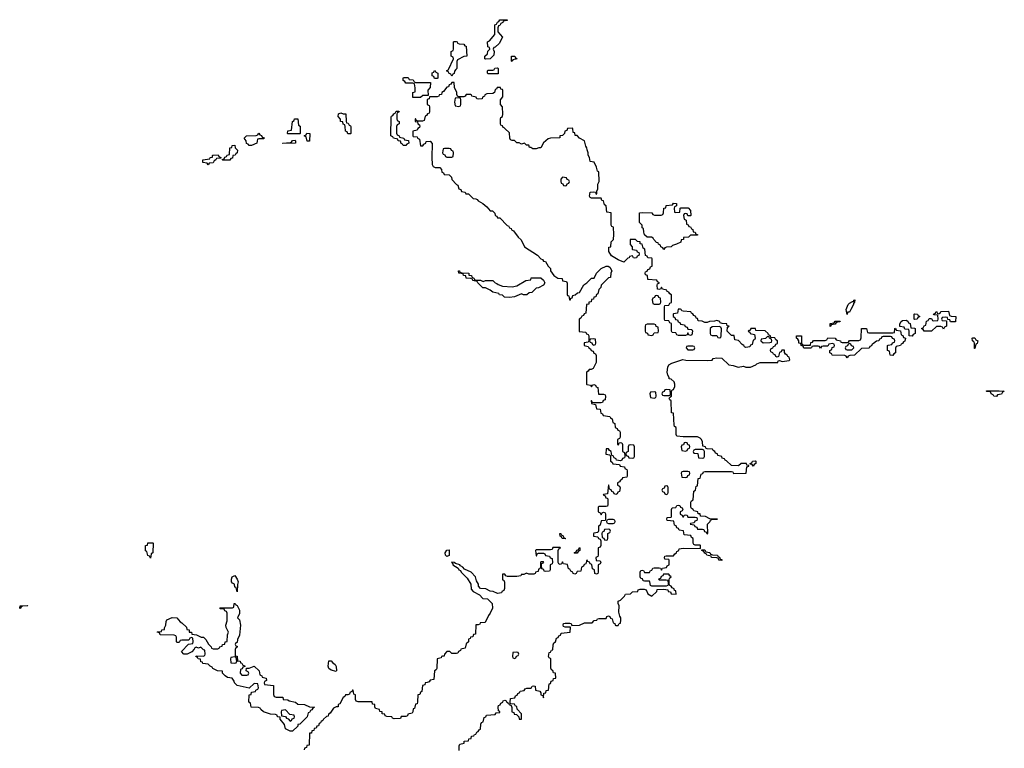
# Model space of a CAD drawing. Header units: inches. Extents: x 2774406 to 2911609, y 892737 to 1000506.
# Tile 61 of 79: x 2830286 to 2838454, y 954367 to 960414. Entities that reach past the tile are written whole.
import ezdxf

# ---------------------------------------------------------------- set-up
doc = ezdxf.new("R2010")
doc.units = ezdxf.units.IN
doc.header["$MEASUREMENT"] = 0
doc.layers.add('C8935', color=7, linetype='Continuous')
doc.layers.add('C8936', color=7, linetype='Continuous')

msp = doc.modelspace()

# ---------------------------------------------------------------- linework, layer by layer
at = {"layer": 'C8935', "color": 6}
for points in [[(2833750, 959926), (2833727.3, 959927.3), (2833722, 959942), (2833708.4, 959948.4), (2833708.4, 959971.6), (2833722, 959978), (2833728.4, 959991.6), (2833734, 959990), (2833738, 959978), (2833754, 959970), (2833754, 959930)], [(2833547.3, 959767.3), (2833548, 959810), (2833566, 959814), (2833567.3, 959847.3), (2833562, 959882), (2833547.3, 959887.3), (2833488.4, 959888.4), (2833482, 959902), (2833466, 959910), (2833466, 959930), (2833470, 959934), (2833510, 959934), (2833518, 959918), (2833550, 959914), (2833558, 959898), (2833570, 959894), (2833692.7, 959892.7), (2833691.3, 959850), (2833672, 959830), (2833674, 959786), (2833630, 959786), (2833610, 959768)], [(2833930, 959766), (2833898, 959762), (2833892, 959730), (2833898, 959698), (2833930, 959694), (2833942, 959698), (2833946, 959710), (2833946, 959750), (2833942, 959762)], [(2832510, 959466), (2832508.9, 959468.9), (2832510, 959492), (2832542, 959498), (2832548, 959570), (2832562, 959578), (2832566, 959590), (2832592, 959590), (2832598, 959538), (2832614, 959530), (2832614, 959470), (2832610, 959466)], [(2833030, 959466), (2833007.3, 959467.3), (2833002, 959482), (2832988.4, 959488.4), (2832987.3, 959527.3), (2832982, 959542), (2832970, 959546), (2832966, 959566), (2832948, 959570), (2832947.3, 959587.3), (2832928, 959610), (2832930, 959632), (2832950, 959642), (2832970, 959634), (2832992.7, 959632.7), (2832994, 959570), (2832998, 959558), (2833010, 959554), (2833018, 959538), (2833030, 959534), (2833032.7, 959527.3), (2833034, 959470)], [(2833490, 959368.7), (2833466, 959370), (2833462, 959382), (2833450, 959386), (2833446, 959406), (2833426, 959410), (2833422, 959422), (2833386, 959430), (2833382, 959442), (2833366, 959450), (2833367.3, 959607.3), (2833370, 959614), (2833382, 959618), (2833390, 959634), (2833402, 959638), (2833410, 959654), (2833430, 959654), (2833434, 959650), (2833418, 959642), (2833414, 959630), (2833414, 959590), (2833418, 959578), (2833434, 959570), (2833434, 959550), (2833418, 959542), (2833411.6, 959528.4), (2833412, 959472), (2833418, 959458), (2833434, 959450), (2833438, 959438), (2833471.6, 959431.6), (2833478, 959418), (2833512.7, 959412.7), (2833514, 959390), (2833498, 959382)], [(2832188.7, 959368.7), (2832182, 959382), (2832167.3, 959387.3), (2832166, 959410), (2832148, 959430), (2832168, 959450), (2832248, 959452), (2832262, 959458), (2832270, 959472), (2832278, 959458), (2832292.7, 959452.7), (2832298, 959438), (2832312.7, 959432.7), (2832310, 959426), (2832270, 959426), (2832258, 959422), (2832252, 959390), (2832210, 959369)], [(2832670, 959406), (2832662, 959442), (2832646, 959450), (2832662, 959458), (2832668.4, 959471.6), (2832694, 959470), (2832690, 959406)], [(2831970, 959248), (2831966, 959254), (2831982, 959258), (2831988, 959272), (2832002, 959278), (2832006, 959290), (2832026, 959294), (2832028, 959350), (2832046, 959354), (2832048, 959370), (2832070, 959372), (2832074, 959350), (2832091.6, 959331.6), (2832091.3, 959310), (2832078, 959302), (2832074, 959290), (2832054, 959286), (2832050, 959266), (2832038, 959262), (2832030, 959248)], [(2832470, 959386), (2832466, 959390), (2832530, 959394), (2832542, 959398), (2832548.4, 959411.6), (2832570, 959414), (2832574, 959410), (2832574, 959390), (2832570, 959388)], [(2833850, 959346), (2833810, 959346), (2833798, 959342), (2833794, 959310), (2833798, 959298), (2833812.7, 959292.7), (2833818, 959278), (2833830, 959274), (2833870, 959274), (2833882, 959278), (2833886, 959310), (2833882, 959322), (2833867.3, 959327.3), (2833862, 959342)], [(2831850, 959209.2), (2831842, 959222), (2831806, 959230), (2831806, 959250), (2831862, 959258), (2831866, 959270), (2831886, 959274), (2831886, 959286), (2831888, 959290), (2831891, 959291), (2831931.6, 959291.6), (2831938, 959278), (2831954, 959270), (2831954, 959266), (2831918, 959262), (2831914, 959250), (2831898, 959242), (2831890, 959226), (2831858, 959222)], [(2834790, 959106), (2834774, 959090), (2834774, 959070), (2834778, 959058), (2834792.7, 959052.7), (2834798, 959038), (2834810, 959034), (2834822, 959038), (2834827.3, 959052.7), (2834842, 959058), (2834846, 959070), (2834842, 959082), (2834827.3, 959087.3), (2834822, 959102)], [(2835730, 958814), (2835762, 958818), (2835766, 958850), (2835770, 958854), (2835831.6, 958851.6), (2835851.6, 958831.6), (2835854, 958790), (2835850, 958786), (2835830, 958786), (2835822, 958802), (2835810, 958806), (2835798, 958802), (2835794, 958790), (2835798, 958758), (2835814, 958750), (2835818, 958718), (2835832.7, 958712.7), (2835838, 958698), (2835850, 958694), (2835858, 958678), (2835870, 958674), (2835874, 958654), (2835890, 958652), (2835894, 958634), (2835910, 958632), (2835910, 958626), (2835850, 958626), (2835834, 958610), (2835794, 958606), (2835792, 958590), (2835772.7, 958587.3), (2835770, 958569), (2835734, 958550), (2835701, 958539), (2835690, 958529.2), (2835652.7, 958527.3), (2835638, 958522), (2835630, 958508), (2835622, 958522), (2835606, 958530), (2835602, 958542), (2835586, 958550), (2835582, 958562), (2835570, 958566), (2835546, 958590), (2835542, 958602), (2835528, 958608), (2835490, 958609.2), (2835469.5, 958629.5), (2835462.7, 958650), (2835462, 958682), (2835450, 958688), (2835448.7, 958708.7), (2835428.7, 958731.3), (2835429, 958810), (2835450, 958814), (2835530, 958811.3), (2835538, 958798), (2835552.7, 958792.7), (2835607.3, 958792.7), (2835622, 958798), (2835628, 958812), (2835629, 958850), (2835646, 958854), (2835650, 958872), (2835702, 958878), (2835710, 958892), (2835734, 958890), (2835734, 958870), (2835718, 958862), (2835714, 958850), (2835718, 958818)], [(2834130, 958242), (2834149.3, 958250.7), (2834210, 958250.6), (2834230, 958231), (2834245.4, 958225.4), (2834255.3, 958215.3), (2834290, 958202), (2834370, 958198), (2834410, 958204.7), (2834486, 958250), (2834526, 958254), (2834530, 958272), (2834610, 958270.7), (2834630, 958251.3), (2834642, 958230), (2834632, 958210), (2834590, 958188), (2834570, 958186), (2834534, 958150), (2834512, 958148), (2834494, 958130), (2834466, 958130), (2834450, 958138), (2834390, 958115.3), (2834350, 958109.4), (2834308, 958110), (2834290, 958128), (2834266, 958130), (2834262, 958142), (2834210, 958154), (2834189.5, 958169.5), (2834150, 958189.2), (2834128, 958190), (2834086, 958230), (2834082, 958242), (2834046, 958250), (2834042, 958262), (2834027.3, 958267.3), (2833990, 958269), (2833987.3, 958287.3), (2833968, 958290), (2833966, 958306), (2833928, 958310), (2833926, 958330), (2833934, 958330), (2833938, 958318), (2833952.7, 958312.7), (2834011.3, 958310), (2834012.7, 958292.7), (2834034, 958290), (2834038, 958278), (2834054, 958270), (2834058, 958258), (2834072.7, 958252.7), (2834108.7, 958251.3)], [(2835570, 958126), (2835558, 958122), (2835552.7, 958107.3), (2835538, 958102), (2835534, 958090), (2835538, 958058), (2835550, 958054), (2835590, 958054), (2835602, 958058), (2835606, 958070), (2835602, 958102), (2835587.3, 958107.3), (2835582, 958122)], [(2837150, 957968), (2837142, 958010), (2837158, 958050), (2837170, 958062), (2837194, 958074), (2837206, 958074), (2837206, 958086), (2837214, 958090), (2837212, 958070), (2837202, 958058), (2837202, 958050), (2837182, 958010), (2837170, 957988), (2837154, 957986)], [(2837710, 957926), (2837706, 957930), (2837706, 957970), (2837710, 957974), (2837734, 957970), (2837738, 957958), (2837752, 957950), (2837738, 957942), (2837730, 957928)], [(2838030, 957906), (2838007.3, 957907.3), (2838002, 957922), (2837986, 957926), (2837982, 957942), (2837970, 957946), (2837938, 957942), (2837934, 957930), (2837938, 957918), (2837974, 957914), (2837974, 957870), (2837958, 957862), (2837950, 957846), (2837942, 957862), (2837927.3, 957867.3), (2837892.7, 957867.3), (2837850, 957828), (2837788.9, 957828.9), (2837782, 957842), (2837768, 957850), (2837782, 957858), (2837790, 957874), (2837802, 957878), (2837808.4, 957911.6), (2837822, 957918), (2837830, 957934), (2837850, 957934), (2837858, 957918), (2837870, 957914), (2837902, 957918), (2837906, 957930), (2837902, 957962), (2837870, 957966), (2837866, 957970), (2837882, 957978), (2837888.4, 957991.6), (2837894, 957990), (2837898, 957978), (2837910, 957974), (2837922, 957978), (2837928.4, 957991.6), (2837990, 957994), (2837998, 957958), (2838012.7, 957952.7), (2838052, 957950), (2838050, 957908)], [(2835550, 957886), (2835490, 957886), (2835478, 957882), (2835474, 957870), (2835474, 957830), (2835478, 957818), (2835492.7, 957812.7), (2835498, 957798), (2835530, 957794), (2835542, 957798), (2835550, 957814), (2835582, 957818), (2835586, 957830), (2835582, 957862), (2835567.3, 957867.3), (2835562, 957882)], [(2836087.3, 957867.3), (2836030, 957866), (2836014, 957850), (2836014, 957810), (2836018, 957798), (2836030, 957794), (2836070, 957794), (2836078, 957778), (2836090, 957774), (2836102, 957778), (2836106, 957790), (2836107.3, 957847.3), (2836102, 957862)], [(2837010, 957868), (2837010, 957892), (2837042, 957898), (2837050, 957912), (2837092.7, 957912.7), (2837090, 957906), (2837058, 957902), (2837050, 957888), (2837018, 957882)], [(2837690, 957788.7), (2837666, 957790), (2837666, 957830), (2837662, 957842), (2837630, 957846), (2837622, 957862), (2837587.3, 957867.3), (2837586, 957890), (2837598, 957910), (2837610, 957918), (2837639.6, 957919.6), (2837652.7, 957912.7), (2837658, 957898), (2837672.7, 957892.7), (2837678, 957858), (2837710, 957854), (2837714, 957850), (2837714, 957810), (2837698, 957802)], [(2836490, 957786), (2836471.6, 957768.4), (2836438, 957762), (2836434, 957750), (2836452.7, 957732.7), (2836510, 957734), (2836522, 957738), (2836526, 957750), (2836522, 957762), (2836506, 957770), (2836502, 957782)], [(2837530, 957628), (2837506, 957630), (2837502, 957662), (2837486, 957670), (2837486, 957710), (2837490, 957714), (2837522, 957718), (2837527.3, 957732.7), (2837542, 957738), (2837546, 957750), (2837542, 957762), (2837527.3, 957767.3), (2837522, 957782), (2837510, 957786), (2837450, 957786), (2837438, 957782), (2837432.7, 957767.3), (2837418, 957762), (2837414, 957750), (2837392.7, 957747.3), (2837370, 957726), (2837358, 957722), (2837352.7, 957707.3), (2837338, 957702), (2837331.6, 957688.4), (2837270, 957686), (2837212, 957630), (2837172.7, 957627.3), (2837158, 957622), (2837150, 957609), (2837142, 957622), (2837130, 957626), (2837026, 957630), (2837022, 957642), (2837006, 957650), (2837006, 957670), (2837022, 957678), (2837027.3, 957692.7), (2837042, 957698), (2837046, 957710), (2837042, 957722), (2837030, 957726), (2836998, 957722), (2836990, 957706), (2836950, 957706), (2836938, 957702), (2836930, 957688), (2836922, 957702), (2836910, 957706), (2836870, 957706), (2836858, 957702), (2836854, 957690), (2836847.3, 957687.3), (2836790, 957688.7), (2836786, 957706), (2836768.7, 957710), (2836767.3, 957727.3), (2836750, 957728.7), (2836749.1, 957749.1), (2836742, 957762), (2836729.3, 957770), (2836728.9, 957791.1), (2836771.1, 957791.1), (2836772.7, 957732.7), (2836778, 957718), (2836792.7, 957712.7), (2836846, 957714), (2836850, 957734), (2836862, 957738), (2836870, 957752), (2836967.3, 957752.7), (2836982, 957758), (2836990, 957774), (2837050, 957772), (2837058, 957758), (2837094, 957750), (2837098, 957738), (2837110, 957734), (2837150, 957734), (2837162, 957738), (2837168.9, 957751.1), (2837247.3, 957752.7), (2837262, 957758), (2837267.3, 957772.7), (2837268.4, 957851.6), (2837310, 957852), (2837318, 957818), (2837330, 957814), (2837530, 957814), (2837542, 957818), (2837546, 957850), (2837550, 957854), (2837558, 957838), (2837592.7, 957832.7), (2837598, 957798), (2837612.7, 957792.7), (2837618, 957778), (2837634, 957770), (2837630, 957746), (2837618, 957742), (2837610, 957726), (2837598, 957722), (2837594, 957710), (2837558, 957702), (2837552.7, 957687.3), (2837552, 957650), (2837538, 957642)], [(2835050, 957766), (2835018, 957762), (2835014, 957750), (2835018, 957738), (2835032.7, 957732.7), (2835038, 957718), (2835050, 957714), (2835062, 957718), (2835066, 957730), (2835062, 957762)], [(2835870, 957706), (2835830, 957706), (2835818, 957702), (2835814, 957690), (2835830, 957674), (2835870, 957674), (2835882, 957678), (2835886, 957690), (2835882, 957702)], [(2837170, 957726), (2837158, 957722), (2837152.7, 957707.3), (2837138, 957702), (2837134, 957690), (2837138, 957678), (2837150, 957674), (2837190, 957674), (2837206, 957690), (2837202, 957702), (2837187.3, 957707.3), (2837182, 957722)], [(2838206, 957686), (2838206, 957730), (2838202, 957742), (2838189, 957750), (2838188.7, 957770), (2838192.7, 957772.7), (2838210, 957774), (2838218, 957758), (2838234, 957750), (2838230, 957726), (2838218, 957722), (2838210, 957686)], [(2835550, 957326), (2835518, 957322), (2835514, 957310), (2835518, 957278), (2835550, 957274), (2835562, 957278), (2835566, 957290), (2835562, 957322)], [(2835650, 957346), (2835638, 957342), (2835632.7, 957327.3), (2835618, 957322), (2835614, 957310), (2835618, 957298), (2835630, 957294), (2835670, 957294), (2835682, 957298), (2835686, 957310), (2835682, 957342)], [(2838390, 957286), (2838366, 957290), (2838362, 957302), (2838346, 957310), (2838342, 957322), (2838328, 957328), (2838312, 957328), (2838309, 957329), (2838306, 957330), (2838307.3, 957332.7), (2838410, 957334), (2838454, 957330), (2838438, 957322), (2838430, 957306), (2838398, 957302)], [(2835350, 956886), (2835338, 956882), (2835334, 956870), (2835334, 956830), (2835318, 956822), (2835314, 956810), (2835318, 956798), (2835332.7, 956792.7), (2835338, 956778), (2835370, 956774), (2835382, 956778), (2835386, 956790), (2835386, 956870), (2835382, 956882)], [(2835810, 956906), (2835798, 956902), (2835792.7, 956887.3), (2835778, 956882), (2835774, 956870), (2835778, 956838), (2835810, 956834), (2835822, 956838), (2835827.3, 956852.7), (2835842, 956858), (2835846, 956870), (2835842, 956882), (2835827.3, 956887.3), (2835822, 956902)], [(2835950, 956846), (2835890, 956846), (2835878, 956842), (2835874, 956830), (2835878, 956818), (2835912.7, 956812.7), (2835918, 956778), (2835950, 956774), (2835962, 956778), (2835966, 956790), (2835966, 956830), (2835962, 956842)], [(2836370, 956709), (2836362, 956722), (2836346, 956726), (2836346, 956730), (2836362, 956738), (2836366, 956750), (2836390, 956754), (2836394, 956750), (2836394, 956730), (2836378, 956722)], [(2835830, 956666), (2835790, 956666), (2835778, 956662), (2835774, 956650), (2835778, 956618), (2835810, 956614), (2835822, 956618), (2835827.3, 956632.7), (2835842, 956638), (2835846, 956650), (2835842, 956662)], [(2835650, 956546), (2835638, 956542), (2835632.7, 956527.3), (2835618, 956522), (2835614, 956510), (2835618, 956498), (2835632.7, 956492.7), (2835638, 956478), (2835650, 956474), (2835662, 956478), (2835666, 956490), (2835666, 956530), (2835662, 956542)], [(2835210, 956266), (2835170, 956266), (2835158, 956262), (2835154, 956250), (2835158, 956238), (2835170, 956234), (2835210, 956234), (2835222, 956238), (2835226, 956250), (2835222, 956262)], [(2834810, 956106), (2834787.3, 956107.3), (2834782, 956122), (2834768.4, 956128.4), (2834768, 956150), (2834774, 956150), (2834778, 956138), (2834794, 956130), (2834798, 956118), (2834814, 956110)], [(2835170, 956186), (2835138, 956182), (2835132.7, 956167.3), (2835118, 956162), (2835114, 956150), (2835118, 956118), (2835132.7, 956112.7), (2835138, 956098), (2835150, 956094), (2835162, 956098), (2835166, 956110), (2835166, 956150), (2835182, 956158), (2835186, 956170), (2835182, 956182)], [(2831370, 955946), (2831362, 955962), (2831348.7, 955968.7), (2831342, 956002), (2831330, 956006), (2831329, 956050), (2831346, 956054), (2831350, 956071.3), (2831390, 956074), (2831394, 956070), (2831391, 955990), (2831378, 955982)], [(2833830, 955958), (2833818, 955970), (2833815.3, 955990), (2833830, 956012), (2833850, 956014), (2833850, 955968)], [(2834890, 955986), (2834886, 955990), (2834902, 955998), (2834907.3, 956012.7), (2834922, 956018), (2834930, 956034), (2834934, 956030), (2834934, 956010), (2834918, 956002), (2834910, 955986)], [(2836110, 955926), (2836086, 955930), (2836082, 955942), (2836068, 955948), (2836026, 955950), (2836022, 955962), (2835986, 955970), (2835982, 955982), (2835970, 955986), (2835962, 956002), (2835946, 956010), (2835946, 956014), (2835970, 956014), (2835978, 955998), (2836010, 955992), (2836018, 955978), (2836032.7, 955972.7), (2836074, 955970), (2836078, 955958), (2836090, 955954), (2836098, 955938), (2836110, 955934)], [(2832090, 955666), (2832082, 955702), (2832070, 955706), (2832068.4, 955728.4), (2832050, 955738), (2832044, 955750), (2832042, 955770), (2832048.7, 955790), (2832070, 955802), (2832090, 955772), (2832098, 955750), (2832092.7, 955727.3)], [(2830290, 955529), (2830286, 955530), (2830290, 955550.8), (2830350, 955554), (2830354, 955550), (2830310, 955546), (2830298, 955542)], [(2832130, 954974), (2832170, 954974), (2832182, 954978), (2832186, 954990), (2832182, 955002), (2832166, 955010), (2832167.3, 955032.7), (2832190, 955032), (2832232, 955050), (2832272, 955010), (2832278, 954978), (2832294, 954970), (2832298, 954958), (2832332, 954950), (2832334, 954930), (2832318, 954922), (2832314, 954910), (2832318, 954898), (2832390.7, 954890), (2832392.7, 954812.7), (2832398, 954798), (2832412.7, 954792.7), (2832470, 954790.6), (2832472.7, 954772.7), (2832509.2, 954770.8), (2832522.8, 954762.8), (2832574, 954750), (2832592.7, 954732.7), (2832648.7, 954731.3), (2832690, 954711.3), (2832732, 954710), (2832718, 954702), (2832710, 954686), (2832698, 954682), (2832690, 954666), (2832678, 954662), (2832672, 954630), (2832610, 954568), (2832594, 954566), (2832592, 954550), (2832550, 954508.7), (2832530, 954508.7), (2832490, 954528), (2832484, 954564), (2832448, 954610), (2832446, 954626), (2832426, 954630), (2832422, 954642), (2832407.3, 954647.3), (2832366, 954650), (2832308, 954670), (2832286, 954690), (2832282, 954702), (2832267.3, 954707.3), (2832206, 954710), (2832202, 954742), (2832186, 954750), (2832189.5, 954810.5), (2832206, 954814), (2832210, 954834), (2832242, 954838), (2832246, 954850), (2832262, 954858), (2832266, 954870), (2832262, 954902), (2832230, 954906), (2832190, 954866), (2832090, 954889.4), (2832069.2, 954910), (2832064.7, 954924.7), (2832048.4, 954948.4), (2832010, 954955.3), (2831990, 954969), (2831968.7, 954990), (2831967.3, 955007.3), (2831926, 955010), (2831888.7, 955030), (2831882, 955042), (2831866, 955050), (2831850, 955066), (2831806, 955070), (2831802, 955082), (2831790, 955086), (2831786, 955106), (2831766, 955110), (2831762, 955122), (2831746, 955130), (2831750, 955134), (2831807.3, 955132.7), (2831822, 955138), (2831826, 955150), (2831822, 955182), (2831810, 955186), (2831790, 955206), (2831770, 955198), (2831750, 955206), (2831738, 955202), (2831734, 955190), (2831712.7, 955167.3), (2831674, 955150), (2831648, 955150), (2831628.4, 955171.6), (2831687.3, 955232.7), (2831722, 955238), (2831726, 955250), (2831722, 955282), (2831710, 955286), (2831698, 955282), (2831690, 955266), (2831630, 955266), (2831618, 955262), (2831610, 955246), (2831590, 955246), (2831586, 955250), (2831586, 955290), (2831582, 955302), (2831567.3, 955307.3), (2831450, 955308), (2831446, 955326), (2831426, 955330), (2831430, 955334), (2831462, 955338), (2831466, 955350), (2831486, 955354), (2831486, 955366), (2831498, 955390), (2831500.4, 955419.6), (2831507.3, 955432.7), (2831550, 955454), (2831590, 955451.3), (2831618, 955418), (2831632, 955410), (2831670, 955372), (2831672.7, 955352.7), (2831691.3, 955350), (2831692.7, 955332.7), (2831712, 955330), (2831714, 955314), (2831754, 955310), (2831790.9, 955290.9), (2831810, 955290.7), (2831830.8, 955270), (2831850.9, 955230.9), (2831874, 955210), (2831878, 955198), (2831890, 955194), (2831930, 955194), (2831942, 955198), (2831946, 955210), (2831966, 955214), (2831968, 955230), (2831987.3, 955232.7), (2831990, 955252), (2832006, 955254), (2832009.2, 955310), (2832018, 955330), (2831999, 955370), (2831995.3, 955390), (2832006, 955426), (2832006, 955490), (2832002, 955502), (2831988, 955508), (2831982, 955522), (2831950, 955526), (2831946, 955530), (2831950, 955534), (2832050, 955534), (2832062, 955538), (2832066, 955570), (2832074, 955570), (2832078, 955558), (2832090, 955554), (2832110, 955514), (2832110, 955486), (2832094, 955450), (2832110, 955434), (2832118.8, 955390), (2832110, 955306), (2832092, 955270), (2832090, 955246), (2832078, 955242), (2832074, 955230), (2832078, 955218), (2832090, 955214), (2832090.8, 955210.8), (2832090, 955206), (2832078, 955202), (2832072.7, 955187.3), (2832074, 955134), (2832090, 955132), (2832094, 955094), (2832114, 955090), (2832118, 955078), (2832130, 955074), (2832138, 955058), (2832150, 955054), (2832152.7, 955047.3), (2832138, 955042), (2832132.7, 955027.3), (2832118, 955022), (2832114, 954990)], [(2832070, 955126), (2832038, 955122), (2832034, 955110), (2832038, 955078), (2832070, 955074), (2832082, 955078), (2832086, 955090), (2832082, 955122)], [(2832910, 955006), (2832870, 955015.3), (2832850, 955028.7), (2832845.2, 955050), (2832850, 955094), (2832870, 955094), (2832879.6, 955079.6), (2832903.6, 955063.6), (2832912.7, 955047.3), (2832914, 955010)], [(2834410, 955166), (2834378, 955162), (2834374, 955130), (2834378, 955118), (2834390, 955114), (2834402, 955118), (2834407.3, 955132.7), (2834422, 955138), (2834426, 955150), (2834422, 955162)], [(2832490, 954686), (2832458, 954682), (2832454, 954670), (2832458, 954638), (2832492, 954632), (2832498, 954618), (2832512.7, 954612.7), (2832530, 954594), (2832542, 954598), (2832547.3, 954612.7), (2832562, 954618), (2832566, 954630), (2832562, 954642), (2832527.3, 954647.3)]]:
    msp.add_lwpolyline(points, close=True, dxfattribs=at)
for points in [[(2833903.5, 960000), (2833892.7, 959987.3), (2833891.6, 959968.4), (2833878, 959962), (2833870, 959946), (2833862, 959962), (2833846, 959970), (2833842, 959982), (2833826, 959990), (2833842, 959998), (2833843, 960000)], [(2834254, 960000), (2834254, 959966), (2834250, 959966), (2834170, 959966), (2834166, 959970), (2834166, 959990), (2834170, 959994), (2834210, 959994), (2834222, 959998), (2834222.9, 960000)], [(2833932, 954350), (2833932.7, 954387.3), (2833938, 954402), (2833972, 954410), (2833974, 954426), (2834010, 954429), (2834012.7, 954447.3), (2834031.3, 954450), (2834032.7, 954467.3), (2834054, 954470), (2834058, 954482), (2834070, 954486), (2834078, 954502), (2834090, 954506), (2834098, 954522), (2834110, 954526), (2834112.7, 954567.3), (2834118, 954582), (2834130, 954586), (2834138, 954622), (2834154, 954630), (2834158, 954642), (2834230, 954648), (2834238, 954662), (2834270, 954666), (2834270, 954674), (2834258, 954678), (2834254, 954710), (2834258, 954722), (2834272, 954728), (2834278, 954742), (2834294, 954750), (2834298, 954762), (2834310, 954766), (2834322, 954762), (2834326, 954750), (2834342, 954742), (2834346, 954730), (2834362, 954722), (2834367.3, 954707.3), (2834369.1, 954669.1), (2834386, 954666), (2834388, 954650), (2834408.4, 954648.4), (2834428, 954628), (2834430, 954608), (2834450, 954608), (2834450, 954654), (2834412, 954692), (2834410, 954714), (2834398, 954718), (2834390, 954734), (2834358, 954738), (2834354, 954750), (2834358, 954782), (2834392.7, 954787.3), (2834398, 954802), (2834412, 954808), (2834418, 954822), (2834434, 954830), (2834438, 954842), (2834470, 954848), (2834478, 954862), (2834492.7, 954867.3), (2834530, 954866), (2834538, 954882), (2834550, 954886), (2834562, 954882), (2834566, 954850), (2834602, 954842), (2834608, 954828), (2834608.7, 954810), (2834626, 954806), (2834630, 954786), (2834634, 954826), (2834650, 954828), (2834654, 954846), (2834672, 954850), (2834678, 954902), (2834690, 954906), (2834694, 954926), (2834712, 954930), (2834714, 954946), (2834734, 954950), (2834732, 954990), (2834714, 954994), (2834710, 955014), (2834698, 955018), (2834692.7, 955032.7), (2834690.9, 955110.9), (2834690, 955114), (2834678, 955118), (2834674, 955130), (2834678, 955162), (2834690, 955166), (2834698, 955182), (2834710, 955186), (2834712.7, 955227.3), (2834718, 955242), (2834732, 955250), (2834738, 955282), (2834752.7, 955287.3), (2834758, 955302), (2834772.7, 955307.3), (2834778, 955322), (2834852, 955330), (2834854, 955374), (2834810, 955374), (2834798, 955378), (2834794, 955390), (2834798, 955402), (2834810, 955406), (2834850, 955406), (2834862, 955402), (2834866, 955386), (2834928.7, 955388.7), (2834971.6, 955408.4), (2835034, 955410), (2835052, 955428), (2835074, 955430), (2835078, 955442), (2835090, 955446), (2835150, 955446), (2835158, 955462), (2835170, 955466), (2835182, 955462), (2835187.3, 955447.3), (2835202, 955442), (2835208, 955410), (2835222, 955402), (2835226, 955390), (2835230, 955386), (2835250, 955386), (2835258, 955402), (2835270, 955406), (2835274, 955430), (2835272, 955450), (2835263.6, 955463.6), (2835256.9, 955496.9), (2835258, 955550), (2835251.3, 955570), (2835252, 955588), (2835270, 955598), (2835302, 955630), (2835312, 955648), (2835354, 955650), (2835370, 955666), (2835414, 955670), (2835418, 955682), (2835432.7, 955687.3), (2835467.3, 955687.3), (2835482, 955682), (2835498, 955650), (2835530.9, 955629.1), (2835572, 955670), (2835574, 955686), (2835630, 955688), (2835662, 955682), (2835666, 955670), (2835686, 955666), (2835690, 955648.7), (2835732.7, 955647.3), (2835730, 955674), (2835718, 955678), (2835714, 955690), (2835698, 955698), (2835690, 955714), (2835678, 955718), (2835674, 955730), (2835674, 955770), (2835678, 955782), (2835691.3, 955790), (2835678, 955798), (2835670, 955814), (2835627.3, 955812.7), (2835622, 955798), (2835607.3, 955792.7), (2835602, 955778), (2835586, 955770), (2835590, 955766), (2835650, 955766), (2835662, 955762), (2835666, 955730), (2835662, 955718), (2835650, 955714), (2835530, 955714), (2835518, 955718), (2835514, 955750), (2835510, 955754), (2835470, 955754), (2835458, 955758), (2835452.7, 955772.7), (2835438, 955778), (2835434, 955790), (2835434, 955830), (2835438, 955842), (2835450, 955846), (2835462, 955842), (2835470, 955826), (2835510, 955826), (2835518, 955842), (2835530, 955846), (2835538, 955862), (2835550, 955866), (2835590, 955866), (2835602, 955862), (2835610, 955846), (2835618, 955862), (2835652.7, 955867.3), (2835658, 955882), (2835674, 955890), (2835674, 955930), (2835670, 955934), (2835638, 955938), (2835634, 955950), (2835638, 955962), (2835650, 955966), (2835710, 955966), (2835719.6, 955980.4), (2835734, 955990), (2835738, 956002), (2835754, 956010), (2835758, 956022), (2835790, 956028), (2835934, 956026), (2835934, 956050), (2835930, 956054), (2835890, 956054), (2835878, 956058), (2835874, 956070), (2835874, 956110), (2835858, 956118), (2835852.7, 956132.7), (2835798, 956138), (2835792.7, 956172.7), (2835758, 956178), (2835752, 956192), (2835738, 956198), (2835732.7, 956212.7), (2835718, 956218), (2835712.7, 956252.7), (2835658, 956258), (2835654, 956270), (2835658, 956282), (2835690, 956286), (2835694, 956290), (2835694, 956350), (2835698, 956362), (2835730, 956366), (2835738, 956382), (2835750, 956386), (2835762, 956382), (2835767.3, 956367.3), (2835782, 956362), (2835786, 956350), (2835782, 956338), (2835766, 956330), (2835766, 956310), (2835782, 956302), (2835787.3, 956287.3), (2835792.7, 956287.3), (2835798, 956302), (2835810, 956306), (2835822, 956302), (2835830, 956286), (2835890, 956286), (2835902, 956282), (2835906, 956270), (2835902, 956258), (2835887.3, 956252.7), (2835882, 956238), (2835850, 956234), (2835847.3, 956227.3), (2835882, 956222), (2835887.3, 956207.3), (2835902, 956202), (2835910, 956186), (2835950, 956186), (2835962, 956182), (2835967.3, 956167.3), (2835982, 956162), (2835990, 956146), (2835994, 956150), (2835992, 956228), (2836014, 956250), (2836018, 956262), (2836032, 956268), (2836074, 956270), (2836010, 956271.3), (2835974, 956290), (2835934, 956294), (2835930, 956312), (2835914, 956314), (2835912, 956330), (2835878, 956338), (2835874, 956350), (2835858, 956358), (2835854, 956370), (2835854, 956410), (2835858, 956422), (2835872, 956430), (2835878, 956502), (2835891.3, 956508.7), (2835898, 956542), (2835910, 956546), (2835914, 956606), (2835930, 956608), (2835938, 956642), (2835952, 956648), (2835958, 956662), (2835970, 956666), (2836190, 956666), (2836202, 956662), (2836206, 956650), (2836211.6, 956648.4), (2836312, 956650), (2836318, 956702), (2836334, 956710), (2836334, 956714), (2836318, 956718), (2836314, 956730), (2836270, 956731), (2836248.4, 956711.6), (2836190, 956714), (2836150, 956754), (2836138, 956758), (2836134, 956770), (2836114, 956774), (2836112, 956790), (2836078, 956798), (2836074, 956810), (2836058, 956818), (2836054, 956830), (2836038, 956838), (2836034, 956850), (2835990, 956854), (2835978, 956858), (2835974, 956870), (2835954, 956874), (2835951.1, 956911.1), (2835942, 956930), (2835930, 956942), (2835908.4, 956951.6), (2835790, 956952), (2835738, 956958), (2835732.7, 956972.7), (2835732, 957030), (2835718, 957038), (2835714, 957050), (2835710.9, 957149.1), (2835692.7, 957152.7), (2835691.1, 957251.1), (2835678, 957258), (2835674, 957270), (2835678, 957282), (2835692, 957290), (2835692.7, 957327.3), (2835698, 957342), (2835710, 957346), (2835722, 957370), (2835722, 957390), (2835714, 957410), (2835690, 957432), (2835674, 957434), (2835674, 957446), (2835663.6, 957463.6), (2835658, 957490), (2835662, 957530), (2835671.3, 957548.7), (2835696.9, 957563.1), (2835786.4, 957593.6), (2835811.1, 957588.9), (2835990, 957586), (2836030, 957588.7), (2836038, 957602), (2836070, 957608), (2836110, 957606), (2836170, 957549.5), (2836205.6, 957545.6), (2836246, 957530), (2836290, 957538), (2836310.8, 957529.2), (2836349.1, 957529.1), (2836392, 957550), (2836401, 957559), (2836430, 957569), (2836569.1, 957569.1), (2836574, 957570), (2836578, 957582), (2836590, 957586), (2836610, 957578), (2836670, 957586), (2836674, 957590), (2836670, 957614), (2836658, 957618), (2836654, 957630), (2836638, 957638), (2836631.6, 957651.6), (2836630, 957672), (2836607.3, 957672.7), (2836602, 957658), (2836588.4, 957651.6), (2836582, 957618), (2836570, 957614), (2836558, 957618), (2836552, 957632), (2836538, 957638), (2836534, 957650), (2836518, 957658), (2836514, 957670), (2836518, 957682), (2836534, 957690), (2836538, 957702), (2836552.7, 957707.3), (2836558, 957722), (2836572.7, 957727.3), (2836572, 957750), (2836558, 957758), (2836550, 957774), (2836518, 957778), (2836514, 957790), (2836498, 957798), (2836494, 957810), (2836470, 957831), (2836394, 957834), (2836390, 957852), (2836350, 957852), (2836346, 957834), (2836334, 957834), (2836328, 957828), (2836342, 957822), (2836346, 957810), (2836382, 957802), (2836386, 957770), (2836382, 957758), (2836370, 957754), (2836362, 957718), (2836348, 957712), (2836342, 957698), (2836310, 957694), (2836298, 957698), (2836294, 957710), (2836279.6, 957719.6), (2836250, 957752), (2836218, 957758), (2836212.7, 957792.7), (2836190, 957794), (2836154, 957830), (2836158, 957862), (2836172, 957870), (2836154, 957874), (2836150.9, 957890.9), (2836112.7, 957892.7), (2836098, 957898), (2836094, 957910), (2836070, 957918), (2836048.7, 957911.3), (2836009.3, 957910.7), (2835990, 957902), (2835970, 957902), (2835948.9, 957911.1), (2835914, 957914), (2835910, 957934), (2835898, 957938), (2835894, 957950), (2835878, 957958), (2835870, 957974), (2835858, 957978), (2835854, 957990), (2835790, 957994), (2835778, 957998), (2835774, 958010), (2835767.3, 958012.7), (2835747.3, 958012.7), (2835742, 957978), (2835710, 957974), (2835706, 957970), (2835706, 957950), (2835722, 957942), (2835727.3, 957927.3), (2835742, 957922), (2835747.3, 957907.3), (2835762, 957902), (2835767.3, 957887.3), (2835802, 957882), (2835807.3, 957867.3), (2835822, 957862), (2835830, 957846), (2835862, 957842), (2835866, 957830), (2835862, 957798), (2835850, 957794), (2835838, 957798), (2835830, 957814), (2835822, 957798), (2835810, 957794), (2835750, 957794), (2835738, 957798), (2835730, 957814), (2835698, 957818), (2835694, 957830), (2835692.7, 957892.7), (2835678, 957898), (2835670, 957914), (2835638, 957918), (2835634, 957930), (2835634, 958030), (2835638, 958042), (2835670, 958046), (2835678, 958062), (2835692.7, 958067.3), (2835692, 958130), (2835678, 958138), (2835670, 958154), (2835658, 958158), (2835654, 958170), (2835618, 958178), (2835610, 958194), (2835602, 958178), (2835590, 958174), (2835578, 958178), (2835574, 958210), (2835578, 958222), (2835594, 958230), (2835578, 958238), (2835571.6, 958251.6), (2835498, 958258), (2835494, 958290), (2835478, 958298), (2835474, 958310), (2835478, 958322), (2835490, 958326), (2835498, 958342), (2835512.7, 958347.3), (2835518, 958362), (2835531.6, 958368.4), (2835534, 958430), (2835530, 958434), (2835498, 958438), (2835492, 958452), (2835478, 958458), (2835472, 958510), (2835458, 958518), (2835450, 958552), (2835434, 958554), (2835432, 958570), (2835412, 958572), (2835394, 958590), (2835350, 958591), (2835349.1, 958549.1), (2835366, 958530), (2835366, 958510), (2835370, 958506), (2835402, 958502), (2835407.3, 958487.3), (2835422, 958482), (2835426, 958470), (2835422, 958458), (2835407.3, 958452.7), (2835402, 958438), (2835390, 958434), (2835378, 958438), (2835370, 958454), (2835346, 958450), (2835342, 958438), (2835330, 958434), (2835298, 958402), (2835250, 958421), (2835194.8, 958454.8), (2835172, 958490), (2835174, 958526), (2835190.9, 958529.1), (2835192, 958570), (2835210.8, 958589.2), (2835214, 958630), (2835211.6, 958691.6), (2835198, 958698), (2835194, 958710), (2835192, 958810), (2835158, 958818), (2835152, 958870), (2835138, 958878), (2835130, 958912), (2835114, 958914), (2835110, 958934), (2835030, 958934), (2835018, 958938), (2835014, 958950), (2835018, 958982), (2835050, 958986), (2835062, 958982), (2835067.3, 958967.3), (2835074, 958970), (2835074, 958990), (2835082, 959010), (2835082, 959050), (2835092, 959070), (2835091.6, 959151.6), (2835078, 959158), (2835072, 959190), (2835051.1, 959231.1), (2835018, 959238), (2835012, 959270), (2835002, 959290), (2835002, 959310), (2834992.7, 959332.7), (2834992, 959350), (2834983.6, 959363.6), (2834971, 959410), (2834931.1, 959431.1), (2834910, 959452), (2834894, 959454), (2834890, 959474), (2834878, 959478), (2834874, 959510), (2834870, 959514), (2834829.1, 959510.9), (2834826, 959494), (2834808, 959490), (2834806, 959470), (2834788, 959452), (2834768, 959450), (2834766, 959434), (2834690, 959432), (2834670, 959426), (2834630, 959391.3), (2834608.4, 959351.6), (2834591.6, 959351.6), (2834570, 959342), (2834542, 959342), (2834526, 959354), (2834514, 959354), (2834510, 959372), (2834490, 959374), (2834474, 959390), (2834450, 959382), (2834430, 959391.3), (2834410, 959392), (2834390, 959411), (2834371.6, 959411.6), (2834358, 959418), (2834352, 959432), (2834350, 959474), (2834311.1, 959511.1), (2834310, 959514), (2834298, 959518), (2834290, 959534), (2834278, 959538), (2834274, 959550), (2834274, 959590), (2834278, 959602), (2834292, 959610), (2834294, 959630), (2834291.1, 959691.1), (2834274, 959710), (2834274, 959750), (2834292.7, 959772.7), (2834292.7, 959827.3), (2834290, 959834), (2834278, 959838), (2834274, 959850), (2834246, 959850), (2834242, 959838), (2834230, 959834), (2834226, 959810), (2834210, 959802), (2834160.4, 959799.6), (2834146, 959790), (2834142, 959778), (2834126, 959770), (2834122, 959758), (2834090, 959754), (2834078, 959758), (2834071.6, 959771.6), (2834038, 959778), (2834034, 959790), (2834027.3, 959792.7), (2833990, 959792), (2833982, 959778), (2833970, 959774), (2833930, 959774), (2833918, 959778), (2833912, 959792), (2833911.3, 959810), (2833894, 959850), (2833891.6, 959891.6), (2833870, 959894), (2833862, 959878), (2833850, 959874), (2833842, 959858), (2833830, 959854), (2833802, 959818), (2833788, 959810), (2833786, 959794), (2833766, 959790), (2833762, 959778), (2833750, 959774), (2833686, 959774), (2833682, 959758), (2833667.3, 959752.7), (2833666, 959710), (2833682, 959702), (2833686, 959690), (2833686, 959650), (2833682, 959638), (2833668, 959632), (2833662, 959618), (2833650, 959614), (2833642, 959578), (2833627.3, 959572.7), (2833592.7, 959572.7), (2833578, 959578), (2833570, 959592), (2833566, 959590), (2833566, 959570), (2833586, 959566), (2833588.4, 959548.4), (2833602, 959542), (2833606, 959530), (2833602, 959518), (2833588, 959512), (2833582, 959498), (2833546, 959490), (2833546, 959450), (2833550, 959446), (2833582, 959442), (2833586, 959430), (2833602, 959422), (2833610, 959366), (2833630, 959366), (2833638, 959382), (2833654, 959390), (2833658, 959402), (2833690, 959406), (2833707.3, 959387.3), (2833706, 959270), (2833709, 959211), (2833716.4, 959196.4), (2833732, 959188), (2833770, 959186), (2833786, 959170), (2833788, 959150), (2833802, 959142), (2833806, 959130), (2833850, 959126), (2833868, 959108), (2833870, 959088), (2833910, 959046), (2833922, 959042), (2833928, 959010), (2833946, 959006), (2833950, 958988), (2833982, 958982), (2833986, 958970), (2834008.4, 958968.4), (2834048, 958930), (2834070, 958928.7), (2834082, 958922), (2834088.7, 958910), (2834129.1, 958889.1), (2834162, 958862), (2834190, 958829), (2834208.4, 958828.4), (2834228.7, 958808.7), (2834229.2, 958790), (2834243.1, 958783.1), (2834249, 958770), (2834268.7, 958768.7), (2834330, 958706), (2834342, 958702), (2834350, 958686), (2834362, 958682), (2834366, 958670), (2834382, 958662), (2834422, 958610), (2834446.8, 958586.8), (2834473.2, 958530), (2834580.2, 958460.2), (2834610, 958429), (2834623.1, 958423.1), (2834630, 958409), (2834648.4, 958408.4), (2834670, 958368), (2834689.1, 958349.1), (2834689.4, 958330), (2834717.2, 958290), (2834750.9, 958269.1), (2834786, 958266), (2834790, 958248), (2834822, 958242), (2834827.3, 958227.3), (2834827.3, 958132.7), (2834830, 958126), (2834842, 958122), (2834848, 958090), (2834854, 958090), (2834858, 958102), (2834870, 958106), (2834874, 958126), (2834894, 958130), (2834912, 958148), (2834930, 958148.7), (2834965.4, 958214.6), (2834992, 958230), (2835030, 958268), (2835052, 958270), (2835071.3, 958310), (2835110, 958349), (2835150, 958368.7), (2835168.4, 958368.4), (2835180.4, 958360.4), (2835198, 958330), (2835188.7, 958310), (2835186, 958274), (2835170, 958272), (2835109.1, 958210.9), (2835108, 958192), (2835090, 958174), (2835082, 958138), (2835070, 958134), (2835066, 958114), (2835050, 958112), (2835046, 958094), (2835030, 958092), (2835027.3, 958072.7), (2835008.7, 958070), (2835007.3, 958052.7), (2834988, 958050), (2834982, 957978), (2834970, 957974), (2834962, 957958), (2834950, 957954), (2834942, 957938), (2834928, 957930), (2834927.3, 957827.3), (2834982, 957822), (2834987.3, 957807.3), (2835002, 957802), (2835006, 957790), (2835006, 957750), (2835002, 957738), (2834967.3, 957732.7), (2834968, 957710), (2835002, 957702), (2835006, 957690), (2835022, 957682), (2835026, 957670), (2835042, 957662), (2835050, 957646), (2835062, 957642), (2835067.3, 957627.3), (2835068, 957570), (2835042, 957518), (2835028, 957512), (2835010, 957511.3), (2835002, 957498), (2834989.3, 957490), (2834988, 957390), (2834990, 957386), (2835022, 957382), (2835030, 957366), (2835038, 957382), (2835050, 957386), (2835062, 957382), (2835067.3, 957367.3), (2835082, 957362), (2835087.3, 957307.3), (2835130, 957306), (2835142, 957302), (2835146, 957290), (2835142, 957258), (2835127.3, 957252.7), (2835122, 957238), (2835110, 957234), (2835050, 957234), (2835038, 957238), (2835030, 957254), (2835026, 957250), (2835028.4, 957228.4), (2835062, 957222), (2835070, 957186), (2835102, 957182), (2835106, 957150), (2835122, 957142), (2835126, 957130), (2835182, 957122), (2835186, 957110), (2835202, 957102), (2835206, 957070), (2835222, 957062), (2835226, 957030), (2835242, 957022), (2835247.3, 957007.3), (2835262, 957002), (2835266, 956990), (2835266, 956950), (2835262, 956938), (2835246, 956930), (2835246, 956890), (2835252.7, 956887.3), (2835258, 956902), (2835270, 956906), (2835282, 956902), (2835286, 956890), (2835286, 956830), (2835302, 956822), (2835306, 956790), (2835302, 956778), (2835288, 956772), (2835282, 956758), (2835270, 956754), (2835238, 956758), (2835234, 956770), (2835218, 956778), (2835210, 956794), (2835198, 956798), (2835194, 956830), (2835178, 956838), (2835170, 956854), (2835150, 956854), (2835148.7, 956808.7), (2835182, 956802), (2835186, 956790), (2835186, 956750), (2835202, 956742), (2835207.3, 956727.3), (2835262, 956722), (2835268.4, 956708.4), (2835302, 956702), (2835306, 956690), (2835322, 956682), (2835326, 956670), (2835326, 956630), (2835322, 956618), (2835287.3, 956612.7), (2835282, 956598), (2835270, 956594), (2835262, 956578), (2835246, 956570), (2835246, 956550), (2835262, 956542), (2835266, 956530), (2835262, 956498), (2835247.3, 956492.7), (2835242, 956478), (2835230, 956474), (2835218, 956478), (2835212.7, 956492.7), (2835198, 956498), (2835192.7, 956512.7), (2835178, 956518), (2835174, 956550), (2835170, 956554), (2835162, 956478), (2835130, 956474), (2835126, 956470), (2835142, 956462), (2835147.3, 956447.3), (2835162, 956442), (2835166, 956430), (2835166, 956390), (2835162, 956378), (2835150, 956374), (2835090, 956374), (2835086, 956370), (2835086, 956330), (2835102, 956322), (2835110, 956306), (2835118, 956322), (2835130, 956326), (2835142, 956322), (2835146, 956310), (2835146, 956270), (2835142, 956258), (2835110, 956254), (2835102, 956218), (2835088.7, 956210), (2835087.3, 956172.7), (2835082, 956158), (2835050, 956152), (2835047.3, 956147.3), (2835047.3, 956127.3), (2835082, 956122), (2835088, 956108), (2835102, 956102), (2835106, 956090), (2835106, 956050), (2835102, 956038), (2835086, 956030), (2835086, 955970), (2835082, 955958), (2835066, 955950), (2835067.3, 955927.3), (2835102, 955922), (2835106, 955910), (2835102, 955898), (2835086, 955890), (2835086, 955830), (2835082, 955818), (2835070, 955814), (2835058, 955818), (2835054, 955850), (2835038, 955858), (2835032.7, 955892.7), (2835018, 955898), (2835012.7, 955912.7), (2834998, 955918), (2834990, 955932), (2834982, 955898), (2834970, 955894), (2834962, 955878), (2834946, 955870), (2834942, 955838), (2834910, 955834), (2834902, 955818), (2834890, 955814), (2834878, 955818), (2834874, 955830), (2834858, 955838), (2834850, 955854), (2834838, 955858), (2834830, 955894), (2834798, 955898), (2834790, 955914), (2834782, 955898), (2834770, 955894), (2834758, 955898), (2834754, 955910), (2834754, 956010), (2834758, 956022), (2834772.7, 956027.3), (2834770, 956034), (2834710, 956034), (2834702, 956018), (2834690, 956014), (2834570, 956014), (2834566, 956010), (2834570, 955966), (2834574, 955966), (2834578, 955982), (2834590, 955986), (2834630, 955986), (2834642, 955982), (2834647.3, 955967.3), (2834682, 955962), (2834687.3, 955947.3), (2834702, 955942), (2834706, 955910), (2834702, 955898), (2834686, 955890), (2834686, 955850), (2834682, 955838), (2834650, 955834), (2834638, 955838), (2834632.7, 955852.7), (2834618, 955858), (2834614, 955890), (2834618, 955902), (2834634, 955910), (2834630, 955914), (2834610, 955914), (2834606, 955910), (2834606, 955870), (2834602, 955858), (2834590, 955854), (2834586, 955834), (2834566, 955830), (2834562, 955818), (2834550, 955814), (2834510, 955814), (2834490, 955822), (2834469, 955811), (2834446, 955810), (2834442, 955798), (2834410, 955792), (2834332.7, 955792.7), (2834318, 955798), (2834310, 955812), (2834290, 955812), (2834290, 955766), (2834302, 955762), (2834307.3, 955747.3), (2834307.3, 955692.7), (2834302, 955678), (2834286, 955670), (2834282, 955658), (2834250, 955652), (2834214, 955670), (2834190, 955671.3), (2834154, 955690), (2834110, 955694), (2834092, 955712), (2834091.3, 955730), (2834076, 955756), (2834066, 955790), (2834030.6, 955830), (2833974.8, 955854.8), (2833962, 955870), (2833942, 955882), (2833938, 955890), (2833902, 955902), (2833890, 955910.8), (2833869.1, 955910.9), (2833878, 955898), (2833878, 955890), (2833923.1, 955863.1), (2833929, 955850), (2833943.1, 955843.1), (2833949, 955830), (2833998.4, 955778.4), (2834028.7, 955730), (2834030, 955688), (2834048, 955670), (2834100.4, 955640.4), (2834128, 955610), (2834168, 955608), (2834206, 955570), (2834208.7, 955530), (2834189.2, 955490), (2834174, 955470), (2834148.4, 955411.6), (2834106, 955410), (2834102, 955398), (2834088, 955392), (2834070, 955391.3), (2834066, 955314), (2834050, 955312), (2834046, 955294), (2834026, 955290), (2834022, 955278), (2834010, 955274), (2834008, 955252), (2833990, 955234), (2833982, 955198), (2833946, 955190), (2833942, 955178), (2833926, 955170), (2833922, 955158), (2833910, 955154), (2833870, 955154), (2833854, 955170), (2833830, 955171), (2833808.7, 955150), (2833807.3, 955132.7), (2833792.7, 955132.7), (2833786, 955130), (2833782, 955118), (2833748.7, 955110), (2833746, 955030), (2833742, 955018), (2833728, 955010), (2833722, 954938), (2833690, 954932), (2833682, 954918), (2833667.3, 954912.7), (2833650, 954912), (2833646, 954894), (2833628, 954890), (2833622, 954838), (2833610, 954834), (2833606, 954814), (2833589.3, 954810.7), (2833587.3, 954752.7), (2833582, 954738), (2833570, 954734), (2833562, 954698), (2833550, 954694), (2833548.4, 954671.6), (2833542, 954658), (2833506, 954650), (2833502, 954638), (2833488, 954632), (2833449.3, 954630.7), (2833446, 954614), (2833392.7, 954612.7), (2833378, 954618), (2833374, 954630), (2833332.7, 954632.7), (2833318, 954638), (2833314, 954650), (2833294, 954654), (2833292, 954670), (2833274, 954674), (2833272, 954690), (2833238, 954698), (2833232, 954712), (2833231.3, 954730), (2833214, 954734), (2833210, 954752), (2833092.7, 954752.7), (2833078, 954758), (2833072.7, 954772.7), (2833071.3, 954810), (2833058, 954818), (2833051.3, 954851.3), (2833046, 954850), (2833042, 954838), (2833026, 954830), (2833022, 954818), (2833008, 954812), (2832990, 954811.3), (2832982, 954798), (2832969, 954790), (2832942, 954738), (2832928.7, 954730), (2832927.3, 954712.7), (2832912.7, 954712.7), (2832890, 954702), (2832860.4, 954659.6), (2832848, 954650), (2832846, 954634), (2832830, 954632), (2832806, 954610), (2832802, 954598), (2832786, 954590), (2832782, 954578), (2832770, 954574), (2832766, 954554), (2832750, 954552), (2832746, 954534), (2832730, 954532), (2832726, 954514), (2832710, 954512), (2832706, 954494), (2832690, 954492), (2832686, 954394), (2832668.9, 954391.1), (2832666, 954374), (2832648, 954370), (2832646, 954354)]]:
    msp.add_lwpolyline(points, dxfattribs=at)
at = {"layer": 'C8936', "color": 6}
for points in [[(2834150, 960086), (2834146, 960090), (2834146, 960110), (2834166, 960130), (2834168.4, 960151.6), (2834186, 960170), (2834182, 960182), (2834168.4, 960188.4), (2834168, 960230), (2834182, 960238), (2834228, 960290), (2834228, 960370), (2834242, 960378), (2834250, 960394), (2834262, 960398), (2834270, 960414), (2834330, 960412), (2834330, 960408), (2834298, 960402), (2834294, 960390), (2834278, 960382), (2834270, 960366), (2834258, 960362), (2834252.7, 960347.3), (2834252.7, 960312.7), (2834292, 960270), (2834263.6, 960216.4), (2834230, 960186), (2834218, 960182), (2834214, 960170), (2834222, 960150), (2834219.6, 960120.4), (2834190, 960088)], [(2834370, 960068), (2834366, 960070), (2834366, 960110), (2834394, 960110), (2834398, 960098), (2834412, 960090), (2834378, 960082)]]:
    msp.add_lwpolyline(points, close=True, dxfattribs=at)
for points in [[(2833843, 960000), (2833886, 960090), (2833882, 960102), (2833866, 960110), (2833866, 960150), (2833882, 960158), (2833886, 960170), (2833886, 960230), (2833890, 960234), (2833907.3, 960232.7), (2833914, 960230), (2833918, 960218), (2833932.7, 960212.7), (2833971.1, 960211.1), (2833978, 960198), (2833990, 960194), (2833994, 960110), (2833970, 960108), (2833918, 960082), (2833912.7, 960067.3), (2833911.1, 960008.9), (2833903.5, 960000)], [(2834222.9, 960000), (2834228.4, 960011.6), (2834250, 960014), (2834254, 960010), (2834254, 960000)]]:
    msp.add_lwpolyline(points, dxfattribs=at)

doc.saveas('drawing.dxf')
